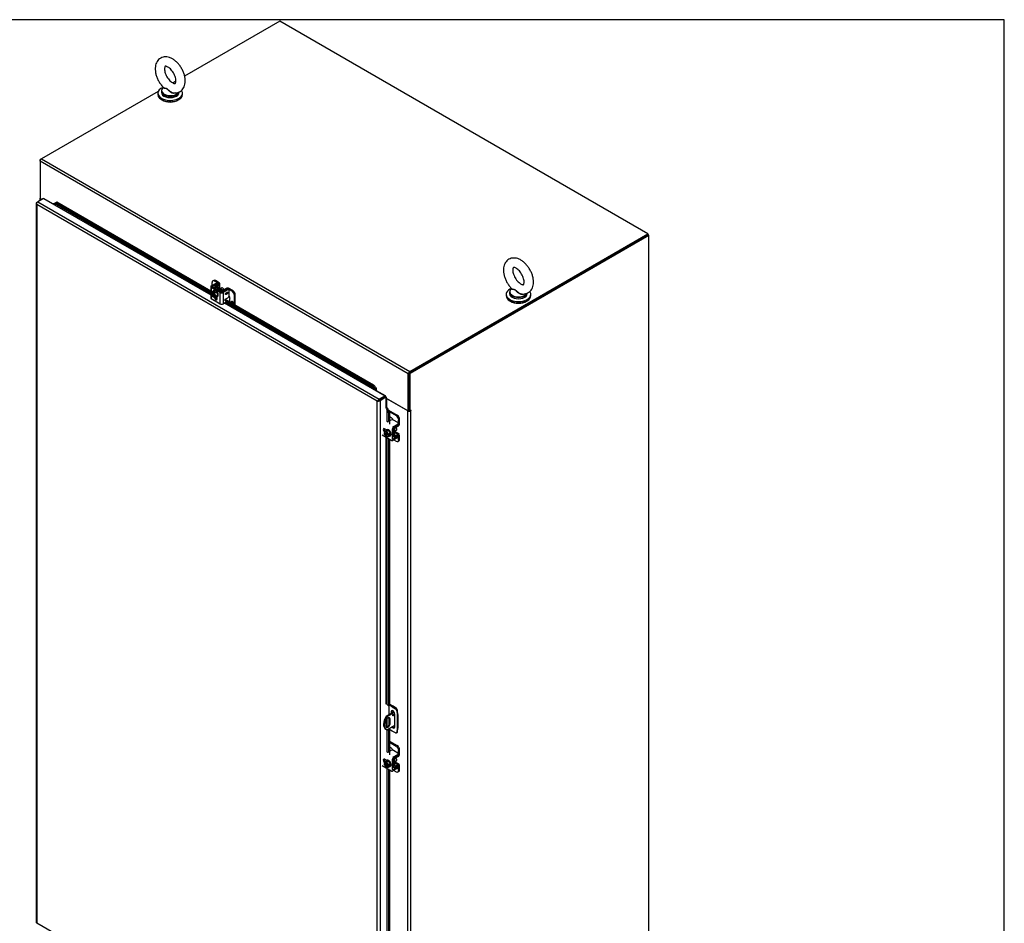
# Model space of a CAD drawing. Header units: inches. Extents: x 1 to 299, y -2 to 199.
# Tile 30 of 30: x 230 to 299, y 135 to 199. Entities that reach past the tile are written whole.
import ezdxf

# ---------------------------------------------------------------- set-up
doc = ezdxf.new("R2010")
doc.units = ezdxf.units.IN
doc.header["$MEASUREMENT"] = 0
for name, color, linetype in [('COM40153-2', 7, 'Continuous'), ('COM51496-1', 7, 'Continuous'), ('COM51497', 7, 'Continuous'), ('COM51498', 7, 'Continuous'), ('COM53957-3', 7, 'Continuous'), ('COM53960-3', 7, 'Continuous'), ('COM53962-3', 7, 'Continuous'), ('COM71172-2', 7, 'Continuous'), ('COM71173-2', 7, 'Continuous'), ('Default', 7, 'Continuous'), ('SCC19011', 7, 'Continuous'), ('SCS86415', 7, 'Continuous'), ('SPR20280', 7, 'Continuous'), ('WAF25367', 7, 'Continuous'), ('WAF25377', 7, 'Continuous'), ('WAM254785', 7, 'Continuous')]:
    doc.layers.add(name, color=color, linetype=linetype)

# ---------------------------------------------------------------- blocks, each defined once
blk = doc.blocks.new('SE6')
at = {"layer": 'COM40153-2', "color": 7, "linetype": 'Continuous'}
for p, q in [((255.634, 150.477), (255.633, 150.477)), ((255.832, 150.386), (255.832, 149.734)), ((256.128, 150.335), (255.883, 150.477)), ((256.078, 150.307), (255.883, 150.42)), ((255.996, 149.936), (256.045, 149.964)), ((255.996, 149.936), (255.996, 149.828)), ((256.045, 149.857), (256.045, 149.964)), ((256.078, 150.307), (256.128, 150.335)), ((256.078, 150.307), (256.315, 150.146)), ((256.364, 150.175), (256.128, 150.335)), ((256.315, 150.146), (256.364, 150.175)), ((256.444, 150.036), (256.395, 150.007)), ((256.395, 150.007), (256.416, 149.722)), ((256.465, 149.751), (256.444, 150.036)), ((255.684, 149.423), (255.684, 148.868)), ((255.832, 149.529), (255.832, 149)), ((256.261, 148.885), (256.261, 149.783)), ((256.416, 149.722), (256.465, 149.751)), ((256.416, 149.722), (256.416, 148.766)), ((256.465, 149.751), (256.465, 148.795)), ((255.832, 148.756), (255.832, 148.714)), ((256.078, 148.572), (255.832, 148.714)), ((256.315, 148.459), (256.078, 148.572)), ((256.416, 148.766), (256.395, 148.505)), ((256.395, 148.505), (256.444, 148.534)), ((256.416, 148.766), (256.465, 148.795)), ((256.444, 148.534), (256.465, 148.795)), ((256.369, 148.457), (256.419, 148.486))]:
    blk.add_line(p, q, dxfattribs=at)
for centre, major_axis, start_param, end_param in [((255.758, 150.406), (-0.175, 0), -0.818501, -0.785398), ((256.129, 149.859), (0.094, -0.162), 0.785398, 3.926991), ((256.178, 149.888), (0.094, -0.162), 3.408746, 3.926991), ((256.307, 150.049), (0.063, -0.108), 0.872665, 2.268928), ((256.356, 150.078), (-0.062, 0.108), 4.014257, 5.410521), ((255.758, 148.671), (0.105, 0), 0.785398, 1.303507), ((256.129, 148.961), (-0.094, 0.162), 1.727949, 3.926991), ((256.178, 148.99), (-0.094, 0.162), 1.727949, 2.87444), ((256.307, 148.565), (-0.063, 0.108), 2.443461, 3.839724), ((256.356, 148.594), (-0.063, 0.108), 3.141593, 3.839724)]:
    blk.add_ellipse(centre, major_axis=major_axis, ratio=0.57735, start_param=start_param, end_param=end_param, dxfattribs=at)
at = {"layer": 'COM51496-1', "color": 7, "linetype": 'Continuous'}
for p, q in [((256.201, 149.946), (255.637, 149.621)), ((256.228, 149.903), (255.688, 149.592)), ((255.619, 149.24), (255.619, 148.944)), ((255.688, 149.592), (255.637, 149.621)), ((255.929, 149.419), (255.878, 149.448)), ((255.878, 149.448), (255.878, 149.152)), ((255.929, 149.123), (255.929, 149.419)), ((255.613, 148.715), (255.664, 148.685)), ((255.688, 148.673), (256.261, 149.004)), ((255.929, 149.123), (255.878, 149.152))]:
    blk.add_line(p, q, dxfattribs=at)
for centre, major_axis, start_param, end_param in [((255.988, 149.364), (0.375, 0.65), 1.508132, 3.141593), ((256.039, 149.335), (0.375, 0.65), 1.508132, 3.204257), ((255.774, 149.33), (-0.109, -0.189), 2.356194, 5.497787), ((255.723, 149.359), (-0.109, -0.189), 2.356194, 2.906699), ((256.098, 149.734), (0.0313, 0.0541), 4.093609, 5.331169), ((255.774, 149.034), (0.109, 0.189), 2.356194, 5.497787), ((255.723, 149.063), (0.109, 0.189), 3.376486, 5.497787)]:
    blk.add_ellipse(centre, major_axis=major_axis, ratio=0.57735, start_param=start_param, end_param=end_param, dxfattribs=at)
blk.add_ellipse((256.149, 149.705), major_axis=(0.0313, 0.0541), ratio=0.57735, dxfattribs=at)
at = {"layer": 'COM51497', "color": 7, "linetype": 'Continuous'}
for p, q in [((243.219, 180.036), (243.219, 179.244)), ((243.261, 180.094), (243.602, 180.291)), ((243.261, 179.978), (243.261, 179.585)), ((243.891, 179.614), (243.261, 179.978)), ((243.328, 180.056), (243.669, 180.253)), ((243.328, 180.016), (243.328, 180.056)), ((243.958, 179.652), (243.328, 180.016)), ((243.669, 180.253), (243.602, 180.291)), ((243.732, 180.259), (243.664, 180.298)), ((243.261, 179.529), (243.261, 179.186)), ((243.261, 179.186), (243.891, 178.822)), ((243.675, 179.17), (243.675, 179.328)), ((243.891, 178.822), (243.891, 179.614)), ((244.367, 179.849), (244.026, 179.652)), ((244.435, 179.811), (244.093, 179.614)), ((244.093, 179.614), (244.093, 178.822)), ((244.251, 179.144), (244.435, 179.25)), ((244.3, 179.591), (244.302, 179.569)), ((244.301, 179.592), (244.303, 179.569)), ((244.302, 179.569), (244.303, 179.569)), ((244.342, 179.512), (244.342, 179.512)), ((244.435, 179.811), (244.367, 179.849)), ((244.497, 179.817), (244.43, 179.856)), ((244.523, 179.404), (244.523, 179.76)), ((244.093, 178.822), (244.274, 178.926)), ((255.982, 170.592), (255.883, 170.534)), ((256.126, 170.115), (256.468, 170.312)), ((256.126, 170.037), (256.468, 170.234)), ((256.468, 170.414), (256.159, 170.592)), ((256.468, 170.234), (256.468, 170.312)), ((256.504, 170.285), (256.504, 170.363)), ((255.369, 169.542), (256.055, 169.146)), ((255.67, 169.895), (255.534, 169.974)), ((256.092, 169.25), (256.092, 169.978)), ((256.468, 169.428), (256.126, 169.231)), ((256.468, 169.35), (256.468, 169.428)), ((256.504, 169.401), (256.504, 169.479)), ((256.126, 169.231), (256.092, 169.25)), ((256.468, 169.35), (256.126, 169.153)), ((255.982, 147.2), (255.883, 147.142)), ((256.468, 147.022), (256.159, 147.2)), ((255.67, 146.503), (255.534, 146.582)), ((256.092, 145.859), (256.092, 146.587)), ((256.126, 146.723), (256.468, 146.92)), ((256.126, 146.645), (256.468, 146.842)), ((256.468, 146.842), (256.468, 146.92)), ((256.504, 146.893), (256.504, 146.971)), ((255.369, 146.15), (256.055, 145.754)), ((256.126, 145.839), (256.092, 145.859)), ((256.468, 146.036), (256.126, 145.839)), ((256.468, 145.958), (256.126, 145.761)), ((256.468, 145.958), (256.468, 146.036)), ((256.504, 146.009), (256.504, 146.087))]:
    blk.add_line(p, q, dxfattribs=at)
for centre, major_axis, start_param, end_param in [((243.362, 180.036), (0.143, 0), 2.356194, 3.926991), ((243.362, 180.036), (0.048, 0), 2.356194, 3.926991), ((243.602, 180.189), (-0.062, -0.108), 3.141593, 3.926991), ((243.669, 180.151), (-0.063, -0.108), 2.65774, 3.926991), ((243.362, 179.244), (0.143, 0), 3.141593, 3.926991), ((243.576, 179.228), (-0.07, 0.122), 1.033487, 3.926991), ((243.643, 179.267), (-0.07, 0.122), 1.141993, 2.643086), ((243.992, 179.672), (-0.143, 0), 0.785398, 2.356194), ((243.992, 179.672), (-0.048, 0), 0.785398, 2.356194), ((244.367, 179.747), (-0.062, -0.108), 3.141593, 3.926991), ((244.435, 179.709), (-0.063, -0.108), 2.356194, 3.926991), ((244.435, 179.352), (-0.062, -0.108), 0.785398, 2.356194), ((243.992, 178.88), (0.143, 0), 3.926991, 5.497787), ((244.251, 179.095), (0.03, 0.052), 0.785398, 3.141593), ((244.274, 178.975), (-0.03, -0.052), 0.785398, 3.141593), ((255.756, 170.51), (0.06, 0), 3.141593, 5.497787), ((256.071, 170.541), (0.125, 0), 0.785398, 2.356194), ((256.379, 170.363), (-0.125, 0), 2.356194, 3.926991), ((256.379, 170.285), (-0.125, 0), 2.356194, 3.141593), ((255.534, 169.86), (0.07, -0.122), 2.356194, 5.249698), ((255.601, 169.898), (0.07, -0.122), 3.6401, 5.141192), ((256.126, 169.998), (0.024, 0.0416), 0.785398, 2.356194), ((256.379, 169.479), (-0.125, 0), 2.356194, 3.625446), ((256.126, 169.27), (0.072, 0.124), 3.141593, 3.926991), ((256.126, 169.27), (0.024, 0.0416), 2.356194, 3.926991), ((256.379, 169.401), (-0.125, 0), 2.356194, 3.141593), ((255.756, 147.119), (0.06, 0), 3.141593, 5.497787), ((256.071, 147.149), (0.125, 0), 0.785398, 2.356194), ((255.534, 146.468), (0.07, -0.122), 2.356194, 5.249698), ((255.601, 146.507), (0.07, -0.122), 3.6401, 5.141192), ((256.126, 146.606), (0.024, 0.0416), 0.785398, 2.356194), ((256.379, 146.971), (-0.125, 0), 2.356194, 3.926991), ((256.379, 146.893), (-0.125, 0), 2.356194, 3.141593), ((256.126, 145.878), (0.072, 0.124), 3.141593, 3.926991), ((256.126, 145.878), (0.024, 0.0416), 2.356194, 3.926991), ((256.379, 146.087), (-0.125, 0), 2.356194, 3.625446), ((256.379, 146.009), (-0.125, 0), 2.356194, 3.141593)]:
    blk.add_ellipse(centre, major_axis=major_axis, ratio=0.57735, start_param=start_param, end_param=end_param, dxfattribs=at)
for points, knots in [([(244.342, 179.512), (244.335, 179.513), (244.329, 179.517), (244.325, 179.524), (244.321, 179.53), (244.319, 179.538), (244.319, 179.563), (244.325, 179.58), (244.335, 179.598), (244.345, 179.615), (244.359, 179.629), (244.386, 179.645), (244.396, 179.648), (244.406, 179.648), (244.415, 179.648), (244.422, 179.644), (244.427, 179.638), (244.432, 179.631), (244.435, 179.622), (244.435, 179.59), (244.428, 179.569), (244.402, 179.528), (244.381, 179.509), (244.317, 179.473), (244.293, 179.466), (244.278, 179.472), (244.264, 179.476), (244.258, 179.489), (244.258, 179.526), (244.262, 179.541), (244.269, 179.556), (244.277, 179.57), (244.287, 179.582), (244.301, 179.592)], [0, 0, 0, 0, 0.047848, 0.047848, 0.047848, 0.091234, 0.091234, 0.167467, 0.167467, 0.167467, 0.251489, 0.251489, 0.307308, 0.307308, 0.307308, 0.361378, 0.361378, 0.361378, 0.427535, 0.427535, 0.538766, 0.538766, 0.649997, 0.649997, 0.774014, 0.774014, 0.774014, 0.865472, 0.865472, 0.932923, 0.932923, 0.932923, 1, 1, 1, 1]), ([(244.404, 179.648), (244.404, 179.648), (244.405, 179.648), (244.405, 179.648), (244.414, 179.648), (244.421, 179.645), (244.426, 179.638), (244.431, 179.632), (244.434, 179.622), (244.434, 179.59), (244.427, 179.57), (244.401, 179.529), (244.38, 179.51), (244.316, 179.473), (244.292, 179.466), (244.277, 179.472), (244.27, 179.474), (244.265, 179.479), (244.261, 179.487)], [0.3044376, 0.3044376, 0.3044376, 0.3044376, 0.3073077, 0.3073077, 0.3073077, 0.3613781, 0.3613781, 0.3613781, 0.4275351, 0.4275351, 0.5387662, 0.5387662, 0.6499973, 0.6499973, 0.7740136, 0.7740136, 0.7740136, 0.8230357, 0.8230357, 0.8230357, 0.8230357]), ([(244.303, 179.569), (244.294, 179.562), (244.288, 179.555), (244.284, 179.549), (244.278, 179.539), (244.275, 179.529), (244.275, 179.511), (244.277, 179.505), (244.281, 179.501), (244.286, 179.496), (244.293, 179.495), (244.302, 179.496), (244.312, 179.497), (244.325, 179.502), (244.342, 179.512)], [0, 0, 0, 0, 0.153649, 0.153649, 0.153649, 0.336794, 0.336794, 0.482815, 0.482815, 0.482815, 0.688895, 0.688895, 0.688895, 1, 1, 1, 1]), ([(244.302, 179.569), (244.294, 179.562), (244.287, 179.556), (244.284, 179.549), (244.278, 179.539), (244.275, 179.529), (244.275, 179.512), (244.277, 179.506), (244.28, 179.502), (244.285, 179.497), (244.292, 179.495), (244.301, 179.496)], [0, 0, 0, 0, 0.1536487, 0.1536487, 0.1536487, 0.336794, 0.336794, 0.4828153, 0.4828153, 0.4828153, 0.6813375, 0.6813375, 0.6813375, 0.6813375]), ([(244.376, 179.535), (244.383, 179.539), (244.39, 179.545), (244.403, 179.56), (244.408, 179.567), (244.415, 179.584), (244.417, 179.592), (244.417, 179.599), (244.417, 179.61), (244.413, 179.617), (244.406, 179.62), (244.399, 179.623), (244.389, 179.621), (244.365, 179.607), (244.356, 179.598), (244.349, 179.587), (244.342, 179.575), (244.338, 179.564), (244.338, 179.542), (244.342, 179.534), (244.356, 179.527), (244.364, 179.528), (244.376, 179.535)], [0, 0, 0, 0, 0.086691, 0.086691, 0.173381, 0.173381, 0.260072, 0.260072, 0.260072, 0.37344, 0.37344, 0.37344, 0.5092, 0.5092, 0.639932, 0.639932, 0.639932, 0.762812, 0.762812, 0.881406, 0.881406, 1, 1, 1, 1]), ([(244.39, 179.621), (244.386, 179.619), (244.381, 179.617), (244.364, 179.607), (244.355, 179.598), (244.348, 179.587), (244.341, 179.576), (244.338, 179.565), (244.338, 179.55), (244.338, 179.548), (244.338, 179.546)], [0.4527365, 0.4527365, 0.4527365, 0.4527365, 0.5092001, 0.5092001, 0.6399321, 0.6399321, 0.6399321, 0.7628124, 0.7628124, 0.7916042, 0.7916042, 0.7916042, 0.7916042])]:
    blk.add_open_spline(points, degree=3, knots=knots, dxfattribs=at)
at = {"layer": 'COM51498', "color": 7, "linetype": 'Continuous'}
for p, q in [((243.318, 180.127), (243.318, 180.321)), ((243.437, 180.475), (243.37, 180.436)), ((243.562, 180.462), (243.495, 180.423)), ((243.758, 180.271), (243.495, 180.423)), ((243.517, 180.055), (243.517, 179.907)), ((243.558, 180.112), (243.759, 180.233)), ((243.979, 179.754), (243.559, 179.997)), ((243.559, 179.883), (243.559, 179.997)), ((243.825, 180.31), (243.562, 180.462)), ((243.626, 180.074), (243.827, 180.195)), ((243.626, 180.036), (243.626, 180.074)), ((244.047, 179.793), (243.627, 180.036)), ((243.758, 180.232), (243.758, 180.271)), ((243.827, 179.926), (243.827, 180.195)), ((243.867, 179.924), (243.867, 180.252)), ((244.322, 179.909), (244.114, 179.793)), ((244.388, 179.869), (244.18, 179.753)), ((244.388, 179.859), (244.388, 179.869)), ((244.455, 179.841), (244.455, 179.869)), ((244.719, 179.717), (244.455, 179.869)), ((244.786, 179.756), (244.522, 179.908)), ((243.979, 179.645), (243.979, 179.754)), ((244.18, 179.741), (244.18, 179.753)), ((244.586, 178.947), (244.586, 179.181)), ((244.719, 179.717), (244.786, 179.756)), ((244.962, 179.45), (244.895, 179.411)), ((244.895, 178.768), (244.895, 179.411)), ((244.962, 178.729), (244.962, 179.45)), ((244.706, 178.921), (244.705, 178.921)), ((244.775, 178.928), (244.774, 178.927)), ((244.795, 178.917), (244.774, 178.927)), ((244.795, 178.918), (244.775, 178.928)), ((255.817, 171.297), (256.419, 170.949)), ((255.855, 171.197), (256.352, 170.911)), ((255.998, 170.758), (255.883, 170.824)), ((256.352, 170.911), (256.419, 170.949)), ((256.28, 170.126), (256.29, 170.12)), ((256.29, 170.12), (256.495, 170.242)), ((256.292, 170.043), (256.496, 170.165)), ((256.486, 170.247), (256.495, 170.242)), ((256.504, 170.314), (256.528, 170.3)), ((256.596, 170.643), (256.528, 170.604)), ((256.528, 170.3), (256.528, 170.604)), ((256.596, 170.339), (256.596, 170.643)), ((256.092, 169.518), (256.191, 169.461)), ((256.092, 169.469), (256.221, 169.395)), ((256.097, 170), (256.191, 169.946)), ((256.191, 169.461), (256.191, 169.946)), ((256.258, 169.499), (256.258, 169.984)), ((256.258, 169.499), (256.292, 169.48)), ((256.263, 169.728), (256.496, 169.594)), ((256.566, 169.6), (256.282, 169.764)), ((256.495, 169.515), (256.29, 169.401)), ((256.496, 169.594), (256.292, 169.48)), ((256.494, 169.515), (256.528, 169.495)), ((256.528, 169.191), (256.528, 169.495)), ((256.596, 169.23), (256.596, 169.534)), ((256.184, 169.186), (256.352, 169.089)), ((256.477, 169.077), (256.544, 169.116)), ((256.528, 169.191), (256.596, 169.23)), ((255.883, 147.867), (256.419, 147.558)), ((255.883, 147.789), (256.352, 147.519)), ((255.998, 147.366), (255.883, 147.433)), ((256.352, 147.519), (256.419, 147.558)), ((256.596, 147.251), (256.528, 147.213)), ((256.528, 146.909), (256.528, 147.213)), ((256.596, 146.947), (256.596, 147.251)), ((256.097, 146.608), (256.191, 146.554)), ((256.191, 146.069), (256.191, 146.554)), ((256.258, 146.108), (256.258, 146.593)), ((256.28, 146.734), (256.29, 146.728)), ((256.29, 146.728), (256.495, 146.85)), ((256.292, 146.651), (256.496, 146.773)), ((256.486, 146.856), (256.495, 146.85)), ((256.504, 146.923), (256.528, 146.909)), ((256.092, 146.126), (256.191, 146.069)), ((256.092, 146.077), (256.221, 146.003)), ((256.184, 145.795), (256.352, 145.698)), ((256.258, 146.107), (256.292, 146.088)), ((256.263, 146.336), (256.496, 146.202)), ((256.566, 146.208), (256.282, 146.372)), ((256.495, 146.123), (256.29, 146.01)), ((256.496, 146.202), (256.292, 146.088)), ((256.477, 145.685), (256.544, 145.724)), ((256.494, 146.123), (256.528, 146.104)), ((256.528, 145.8), (256.528, 146.104)), ((256.528, 145.8), (256.596, 145.838)), ((256.596, 145.838), (256.596, 146.142))]:
    blk.add_line(p, q, dxfattribs=at)
for centre, major_axis, start_param, end_param in [((243.495, 180.219), (0.125, -0.217), 2.356194, 3.926991), ((243.562, 180.258), (0.125, -0.217), 2.356194, 3.141593), ((243.66, 180.055), (0.143, 0), 2.373648, 3.926991), ((243.66, 180.055), (0.048, 0), 2.373648, 3.926991), ((243.724, 180.252), (-0.048, 0), 2.373648, 3.926991), ((243.904, 179.749), (0.098, -0.169), 1.704194, 3.008195), ((243.724, 180.252), (-0.143, 0), 2.373648, 3.926991), ((244.421, 179.849), (0.143, 0), 0.785398, 2.338741), ((244.421, 179.849), (0.048, 0), 0.785398, 2.338741), ((244.08, 179.813), (0.143, 0), 3.926991, 5.480334), ((244.08, 179.813), (0.048, 0), 3.926991, 5.480334), ((244.41, 179.283), (0.125, -0.217), 0.785398, 1.677681), ((244.719, 179.513), (0.125, -0.217), 0.785398, 2.356194), ((244.786, 179.552), (-0.125, 0.217), 3.926991, 5.497787), ((256.352, 170.706), (0.125, -0.217), 0.785398, 2.356194), ((256.419, 170.745), (-0.125, 0.217), 3.926991, 5.497787), ((255.998, 170.554), (0.125, -0.217), 1.463912, 2.356194), ((256.292, 170.004), (-0.071, -0.124), 3.944444, 5.497787), ((256.494, 170.281), (-0.024, -0.0416), 0.802851, 2.356194), ((256.494, 170.281), (-0.071, -0.124), 0.802851, 2.356194), ((256.292, 169.519), (0.071, 0.124), 2.356194, 3.909538), ((256.292, 170.004), (-0.024, -0.0416), 3.944444, 5.497787), ((256.149, 169.883), (0.098, -0.169), 0.133398, 1.437398), ((256.292, 169.519), (0.024, 0.0416), 2.356194, 3.909538), ((256.494, 169.476), (-0.024, -0.0416), 2.356194, 3.909538), ((256.494, 169.476), (-0.071, -0.124), 2.356194, 3.909538), ((256.352, 169.293), (-0.125, 0.217), 2.356194, 3.926991), ((256.419, 169.332), (-0.125, 0.217), 3.141593, 3.926991), ((255.998, 147.162), (0.125, -0.217), 1.463912, 2.356194), ((256.352, 147.315), (0.125, -0.217), 0.785398, 2.356194), ((256.419, 147.353), (-0.125, 0.217), 3.926991, 5.497787), ((256.292, 146.612), (-0.072, -0.124), 3.944444, 5.497787), ((256.292, 146.612), (-0.024, -0.0416), 3.944444, 5.497787), ((256.149, 146.491), (0.097, -0.169), 0.133398, 1.437398), ((256.494, 146.889), (-0.024, -0.0416), 0.802851, 2.356194), ((256.494, 146.889), (-0.071, -0.124), 0.802851, 2.356194), ((256.292, 146.127), (0.071, 0.124), 2.356194, 3.909538), ((256.292, 146.127), (0.024, 0.0416), 2.356194, 3.909538), ((256.352, 145.902), (-0.125, 0.217), 2.356194, 3.926991), ((256.494, 146.084), (-0.024, -0.0416), 2.356194, 3.909538), ((256.494, 146.084), (-0.072, -0.124), 2.356194, 3.909538), ((256.419, 145.94), (-0.125, 0.217), 3.141593, 3.926991)]:
    blk.add_ellipse(centre, major_axis=major_axis, ratio=0.57735, start_param=start_param, end_param=end_param, dxfattribs=at)
for points, knots in [([(244.686, 178.888), (244.684, 178.899), (244.684, 178.911), (244.684, 178.963), (244.69, 178.987), (244.702, 178.997), (244.713, 179.006), (244.728, 179.006), (244.76, 178.987), (244.771, 178.976), (244.779, 178.963), (244.788, 178.949), (244.793, 178.933), (244.795, 178.917)], [0.6088285, 0.6088285, 0.6088285, 0.6088285, 0.6499973, 0.6499973, 0.7740136, 0.7740136, 0.7740136, 0.8654722, 0.8654722, 0.932923, 0.932923, 0.932923, 1, 1, 1, 1]), ([(244.687, 178.888), (244.685, 178.899), (244.684, 178.911), (244.684, 178.963), (244.691, 178.987), (244.703, 178.998), (244.709, 179.003), (244.716, 179.005), (244.724, 179.004)], [0.6076589, 0.6076589, 0.6076589, 0.6076589, 0.6499973, 0.6499973, 0.7740136, 0.7740136, 0.7740136, 0.8230357, 0.8230357, 0.8230357, 0.8230357]), ([(244.774, 178.927), (244.772, 178.938), (244.769, 178.946), (244.766, 178.953), (244.76, 178.963), (244.753, 178.971), (244.738, 178.98), (244.732, 178.981), (244.727, 178.98), (244.72, 178.978), (244.715, 178.972), (244.711, 178.964), (244.707, 178.955), (244.705, 178.941), (244.705, 178.921)], [0, 0, 0, 0, 0.153649, 0.153649, 0.153649, 0.336794, 0.336794, 0.482815, 0.482815, 0.482815, 0.688895, 0.688895, 0.688895, 1, 1, 1, 1]), ([(244.705, 178.921), (244.71, 178.927), (244.716, 178.93), (244.724, 178.93), (244.731, 178.93), (244.739, 178.928), (244.761, 178.915), (244.773, 178.902), (244.783, 178.884), (244.793, 178.867), (244.798, 178.848), (244.798, 178.827), (244.798, 178.824), (244.798, 178.822)], [0, 0, 0, 0, 0.0478484, 0.0478484, 0.0478484, 0.0912335, 0.0912335, 0.1674673, 0.1674673, 0.1674673, 0.2514891, 0.2514891, 0.2625239, 0.2625239, 0.2625239, 0.2625239]), ([(244.774, 178.825), (244.775, 178.829), (244.776, 178.834), (244.776, 178.854), (244.773, 178.867), (244.766, 178.878), (244.76, 178.89), (244.752, 178.899), (244.733, 178.91), (244.725, 178.91), (244.711, 178.902), (244.708, 178.894), (244.708, 178.881)], [0.4527365, 0.4527365, 0.4527365, 0.4527365, 0.5092001, 0.5092001, 0.6399321, 0.6399321, 0.6399321, 0.7628124, 0.7628124, 0.8814062, 0.8814062, 1, 1, 1, 1]), ([(244.775, 178.928), (244.773, 178.938), (244.77, 178.947), (244.767, 178.953), (244.761, 178.964), (244.754, 178.971), (244.739, 178.98), (244.733, 178.981), (244.727, 178.98), (244.721, 178.978), (244.716, 178.973), (244.712, 178.965)], [0, 0, 0, 0, 0.1536487, 0.1536487, 0.1536487, 0.336794, 0.336794, 0.4828153, 0.4828153, 0.4828153, 0.6813375, 0.6813375, 0.6813375, 0.6813375]), ([(244.775, 178.825), (244.776, 178.83), (244.777, 178.835), (244.777, 178.855), (244.774, 178.867), (244.767, 178.879), (244.761, 178.89), (244.753, 178.899), (244.741, 178.906), (244.738, 178.907), (244.736, 178.908)], [0.4527365, 0.4527365, 0.4527365, 0.4527365, 0.5092001, 0.5092001, 0.6399321, 0.6399321, 0.6399321, 0.7628124, 0.7628124, 0.7916042, 0.7916042, 0.7916042, 0.7916042])]:
    blk.add_open_spline(points, degree=3, knots=knots, dxfattribs=at)
at = {"layer": 'COM53957-3', "color": 7, "linetype": 'Continuous'}
for p, q in [((231.391, 186.274), (230.974, 186.033)), ((231.391, 186.274), (243.219, 179.445)), ((231.394, 186.275), (232.013, 185.918)), ((230.865, 185.936), (230.865, 135.034)), ((230.894, 185.927), (230.866, 185.925)), ((230.907, 185.994), (230.974, 186.033)), ((230.907, 185.838), (230.907, 185.839)), ((230.907, 185.839), (230.907, 185.839)), ((230.907, 185.839), (230.907, 185.838)), ((230.907, 185.838), (230.907, 185.839)), ((255.012, 171.922), (230.907, 185.838)), ((230.907, 185.838), (230.907, 135.015)), ((230.907, 185.838), (230.907, 185.838)), ((230.974, 186.033), (255.147, 172.077)), ((232.16, 185.917), (232.225, 185.974)), ((232.259, 185.969), (232.16, 185.917)), ((243.219, 179.532), (232.16, 185.917)), ((232.225, 185.974), (232.324, 186.026)), ((232.324, 186.026), (232.259, 185.969)), ((232.259, 185.969), (243.219, 179.641)), ((232.324, 186.026), (243.219, 179.736)), ((243.562, 179.246), (243.675, 179.181)), ((243.675, 179.268), (243.602, 179.31)), ((244.196, 178.881), (255.563, 172.318)), ((244.209, 179.07), (254.692, 173.017)), ((244.248, 179.142), (254.757, 173.075)), ((254.86, 172.811), (244.271, 178.924)), ((254.757, 173.075), (254.692, 173.017)), ((254.86, 172.811), (254.692, 173.017)), ((254.757, 173.075), (254.925, 172.868)), ((254.86, 172.811), (254.925, 172.868)), ((254.947, 172.677), (255.566, 172.32)), ((255.563, 172.318), (255.147, 172.077)), ((255.563, 172.24), (255.147, 172)), ((255.563, 172.24), (255.147, 172)), ((255.63, 172.201), (255.214, 171.961)), ((255.566, 172.32), (255.572, 172.246)), ((255.633, 172.203), (255.572, 172.245)), ((255.63, 172.201), (255.63, 171.471)), ((255.633, 172.203), (255.633, 171.488)), ((255.012, 171.922), (255.103, 171.974)), ((255.049, 171.943), (255.012, 171.922)), ((255.012, 121.098), (255.012, 171.922)), ((255.012, 171.922), (255.012, 171.922)), ((255.012, 171.922), (255.012, 171.922)), ((255.012, 171.922), (255.012, 171.922)), ((255.012, 171.922), (255.012, 171.922)), ((255.102, 171.974), (255.067, 171.985)), ((255.102, 171.974), (255.07, 171.955)), ((255.103, 171.974), (255.094, 171.937)), ((255.147, 172), (255.102, 171.974)), ((255.103, 171.974), (255.147, 171.999)), ((255.147, 171.999), (255.147, 172)), ((255.147, 172), (255.147, 171.999)), ((255.147, 172), (255.147, 172)), ((255.147, 172), (255.147, 172)), ((255.214, 171.961), (255.214, 121.059)), ((255.706, 171.345), (255.788, 171.373)), ((255.8, 171.097), (255.706, 171.345)), ((255.706, 170.492), (255.706, 171.345)), ((255.788, 171.373), (255.883, 171.124)), ((255.883, 171.124), (255.8, 171.097)), ((255.8, 171.097), (255.8, 170.487)), ((255.883, 171.124), (255.883, 170.291)), ((255.63, 169.918), (255.63, 169.857)), ((255.63, 169.391), (255.63, 150.475)), ((255.706, 150.47), (255.706, 169.348)), ((255.8, 169.293), (255.8, 150.376)), ((255.883, 169.246), (255.883, 150.403)), ((255.8, 150.376), (255.706, 150.47)), ((255.883, 150.403), (255.8, 150.376)), ((255.706, 147.1), (255.706, 148.683)), ((255.738, 148.702), (255.8, 148.64)), ((255.883, 148.667), (255.8, 148.64)), ((255.8, 148.64), (255.8, 147.095)), ((255.883, 148.667), (255.842, 148.708)), ((255.883, 148.667), (255.883, 146.899)), ((255.63, 146.526), (255.63, 146.465)), ((255.706, 123.708), (255.706, 145.956)), ((255.8, 145.901), (255.8, 123.703)), ((255.883, 145.854), (255.883, 123.507)), ((230.907, 135.015), (255.012, 121.098)), ((230.907, 135.015), (230.907, 135.015)), ((230.907, 135.014), (230.907, 135.015)), ((230.907, 135.015), (230.907, 135.015)), ((230.907, 135.015), (230.907, 135.015))]:
    blk.add_line(p, q, dxfattribs=at)
for centre, radius, start, end in [((231.03, 185.949), 0.166, 188.29092, 221.78532), ((231.153, 185.921), 0.26, 175.64015, 198.58035), ((232.096, 186.078), 0.163, 275.80807, 312.84901), ((254.557, 172.518), 0.421, 22.14036, 44.0326), ((254.652, 172.705), 0.318, 351.67202, 30.88741), ((255.245, 171.776), 0.275, 130.47805, 148.01639), ((255.004, 172.19), 0.268, 271.75812, 289.74744), ((255.51, 171.218), 0.318, 29.11586, 66.84967), ((255.3, 171.229), 0.422, 15.97398, 37.86328)]:
    blk.add_arc(centre, radius, start, end, dxfattribs=at)
for centre, major_axis, start_param, end_param in [((231.391, 186.313), (-0.024, -0.0416), 0.785398, 0.872047), ((231.008, 185.936), (0.143, 0), 2.356194, 3.271354), ((230.974, 185.916), (0.072, 0.124), 0.785398, 1.700558), ((255.563, 172.357), (-0.024, -0.0416), 0.785398, 0.872047), ((255.563, 172.357), (-0.072, -0.124), 0.785398, 0.872047), ((255.664, 172.182), (-0.143, 0), -0.86955, -0.785398), ((255.664, 172.182), (-0.048, 0), -0.86955, -0.785398), ((255.147, 171.96), (-0.071, -0.124), 3.926991, 4.84215), ((255.113, 172.019), (0.143, 0), 4.582628, 5.497787), ((231.008, 135.034), (0.143, 0), 3.141593, 3.271354)]:
    blk.add_ellipse(centre, major_axis=major_axis, ratio=0.57735, start_param=start_param, end_param=end_param, dxfattribs=at)
for points, knots in [([(232.013, 185.918), (232.027, 185.916), (232.042, 185.915), (232.07, 185.914), (232.083, 185.915), (232.109, 185.916), (232.12, 185.917), (232.142, 185.918), (232.151, 185.918), (232.16, 185.917)], [0, 0, 0, 0, 0.25, 0.25, 0.5, 0.5, 0.75, 0.75, 1, 1, 1, 1]), ([(230.866, 135.023), (230.868, 135.021), (230.873, 135.019), (230.883, 135.016), (230.887, 135.016), (230.896, 135.015), (230.901, 135.015), (230.907, 135.015)], [0, 0, 0, 0, 0.5, 0.5, 0.75, 0.75, 1, 1, 1, 1]), ([(230.907, 135.014), (230.901, 135.005), (230.898, 134.997), (230.894, 134.987), (230.894, 134.984), (230.893, 134.979), (230.894, 134.977), (230.894, 134.975)], [0, 0, 0, 0, 0.5, 0.5, 0.75, 0.75, 1, 1, 1, 1])]:
    blk.add_open_spline(points, degree=3, knots=knots, dxfattribs=at)
at = {"layer": 'COM53960-3', "color": 7, "linetype": 'Continuous'}
for p, q in [((248.109, 198.821), (241.375, 194.934)), ((274.18, 183.769), (248.109, 198.821)), ((240.753, 194.574), (240.54, 194.451)), ((239.509, 193.856), (231.239, 189.081)), ((231.239, 189.081), (257.31, 174.029)), ((257.209, 173.854), (231.138, 188.906)), ((231.138, 188.906), (231.138, 186.292)), ((231.138, 186.292), (231.281, 186.21)), ((257.31, 174.029), (274.18, 183.769)), ((257.31, 173.952), (274.18, 183.691)), ((274.18, 183.769), (274.18, 183.691)), ((257.209, 171.24), (257.209, 173.854)), ((257.277, 171.279), (257.277, 173.893)), ((255.532, 172.222), (255.532, 172.222)), ((255.597, 172.263), (255.569, 172.279)), ((255.597, 172.263), (255.608, 172.269)), ((255.618, 172.251), (255.618, 172.213)), ((255.633, 172.15), (257.209, 171.24)), ((257.277, 171.279), (257.209, 171.24))]:
    blk.add_line(p, q, dxfattribs=at)
for centre, major_axis, start_param, end_param in [((231.239, 188.965), (0.071, 0.124), 0.785398, 2.356194), ((257.31, 173.913), (-0.071, -0.124), 3.926991, 5.497787), ((255.563, 172.243), (-0.024, -0.0416), 1.656713, 2.356194), ((255.608, 172.257), (0.0075, -0.013), 0.785398, 3.926991)]:
    blk.add_ellipse(centre, major_axis=major_axis, ratio=0.57735, start_param=start_param, end_param=end_param, dxfattribs=at)
at = {"layer": 'COM53962-3', "color": 7, "linetype": 'Continuous'}
for p, q in [((274.222, 183.716), (274.155, 183.677)), ((274.222, 183.716), (274.18, 183.74)), ((274.222, 183.667), (274.222, 183.716))]:
    blk.add_line(p, q, dxfattribs=at)
at = {"layer": 'COM71172-2', "color": 7, "linetype": 'Continuous'}
for p, q in [((231.239, 189.081), (231.138, 189.023)), ((231.138, 188.906), (231.138, 189.023)), ((231.138, 189.023), (231.168, 189.006)), ((231.13, 186.306), (231.13, 186.123)), ((231.172, 186.248), (231.172, 186.147)), ((231.259, 186.198), (231.172, 186.248))]:
    blk.add_line(p, q, dxfattribs=at)
blk.add_ellipse((231.273, 186.306), major_axis=(0.143, 0), ratio=0.57735, start_param=2.806736, end_param=3.926991, dxfattribs=at)
at = {"layer": 'COM71173-2', "color": 7, "linetype": 'Continuous'}
for p, q in [((274.18, 183.691), (257.277, 173.932)), ((274.247, 183.653), (257.344, 173.893)), ((274.18, 183.691), (274.247, 183.653)), ((274.247, 124.971), (274.247, 183.653)), ((257.277, 171.279), (257.277, 173.932)), ((257.344, 173.893), (257.277, 173.932)), ((257.344, 171.24), (257.344, 173.893)), ((257.175, 171.235), (255.698, 172.088)), ((255.698, 171.473), (255.698, 172.088)), ((257.175, 121.176), (257.175, 171.235)), ((257.344, 171.24), (257.277, 171.279)), ((257.399, 171.272), (257.344, 171.24)), ((257.378, 171.259), (257.399, 171.247)), ((257.378, 171.235), (257.399, 171.247)), ((257.378, 171.235), (257.378, 121.176))]:
    blk.add_line(p, q, dxfattribs=at)
for centre, major_axis, start_param, end_param in [((255.664, 172.068), (0.048, 0), 0.785398, 2.270034), ((257.277, 171.293), (-0.143, 0), 0.785398, 2.356194), ((257.277, 171.293), (-0.048, 0), 1.169795, 1.971798), ((257.399, 171.259), (-0.0075, -0.013), 0.785398, 3.926991)]:
    blk.add_ellipse(centre, major_axis=major_axis, ratio=0.57735, start_param=start_param, end_param=end_param, dxfattribs=at)
at = {"layer": 'SCC19011', "color": 7, "linetype": 'Continuous'}
for p, q in [((244.001, 179.946), (243.919, 179.899)), ((243.339, 179.687), (243.246, 179.566)), ((243.246, 179.566), (243.339, 179.336)), ((243.339, 179.687), (243.467, 179.761)), ((243.392, 179.657), (243.339, 179.687)), ((243.339, 179.336), (243.392, 179.306)), ((243.459, 179.696), (243.392, 179.657)), ((243.392, 179.657), (243.392, 179.64)), ((243.459, 179.345), (243.392, 179.306)), ((243.392, 179.322), (243.392, 179.306)), ((243.399, 179.636), (243.42, 179.648)), ((243.42, 179.347), (243.399, 179.335)), ((243.42, 179.648), (243.42, 179.347)), ((243.507, 179.668), (243.44, 179.629)), ((243.493, 179.599), (243.44, 179.629)), ((243.44, 179.612), (243.44, 179.629)), ((243.44, 179.278), (243.44, 179.295)), ((243.44, 179.278), (243.493, 179.247)), ((243.447, 179.307), (243.469, 179.319)), ((243.507, 179.668), (243.459, 179.696)), ((243.459, 179.696), (243.459, 179.64)), ((243.459, 179.596), (243.459, 179.345)), ((243.459, 179.345), (243.469, 179.339)), ((243.621, 179.672), (243.467, 179.761)), ((243.469, 179.319), (243.469, 179.587)), ((243.493, 179.599), (243.621, 179.672)), ((243.587, 179.369), (243.493, 179.599)), ((243.493, 179.247), (243.587, 179.369)), ((243.493, 179.247), (243.621, 179.321)), ((243.587, 179.369), (243.715, 179.443)), ((243.715, 179.443), (243.621, 179.672)), ((243.621, 179.321), (243.715, 179.443)), ((255.509, 169.778), (255.637, 169.852)), ((255.661, 169.798), (255.509, 169.778)), ((255.509, 169.778), (255.509, 169.717)), ((255.524, 169.708), (255.509, 169.717)), ((255.576, 169.7), (255.509, 169.661)), ((255.509, 169.661), (255.509, 169.6)), ((255.509, 169.661), (255.524, 169.653)), ((255.509, 169.6), (255.661, 169.405)), ((255.559, 169.721), (255.538, 169.708)), ((255.538, 169.653), (255.559, 169.665)), ((255.791, 169.587), (255.559, 169.721)), ((255.559, 169.665), (255.82, 169.515)), ((255.576, 169.711), (255.576, 169.7)), ((255.576, 169.7), (255.794, 169.574)), ((255.789, 169.872), (255.637, 169.852)), ((255.661, 169.798), (255.789, 169.872)), ((255.813, 169.602), (255.661, 169.798)), ((255.661, 169.405), (255.813, 169.425)), ((255.941, 169.676), (255.789, 169.872)), ((255.813, 169.541), (255.799, 169.55)), ((255.82, 169.515), (255.799, 169.502)), ((255.799, 169.494), (255.813, 169.486)), ((255.813, 169.602), (255.941, 169.676)), ((255.813, 169.541), (255.813, 169.602)), ((255.88, 169.58), (255.813, 169.541)), ((255.88, 169.525), (255.813, 169.486)), ((255.813, 169.425), (255.941, 169.499)), ((255.813, 169.425), (255.813, 169.486)), ((255.832, 169.552), (255.88, 169.525)), ((255.88, 169.525), (255.88, 169.58)), ((255.941, 169.499), (255.941, 169.676)), ((256.286, 169.821), (256.368, 169.868)), ((255.509, 146.386), (255.637, 146.46)), ((255.661, 146.406), (255.509, 146.386)), ((255.789, 146.48), (255.637, 146.46)), ((255.661, 146.406), (255.789, 146.48)), ((255.813, 146.211), (255.661, 146.406)), ((255.941, 146.285), (255.789, 146.48)), ((256.286, 146.429), (256.368, 146.477)), ((255.509, 146.386), (255.509, 146.325)), ((255.524, 146.317), (255.509, 146.325)), ((255.576, 146.308), (255.509, 146.27)), ((255.509, 146.27), (255.509, 146.208)), ((255.509, 146.27), (255.524, 146.261)), ((255.509, 146.208), (255.661, 146.013)), ((255.559, 146.329), (255.538, 146.317)), ((255.538, 146.261), (255.559, 146.273)), ((255.791, 146.195), (255.559, 146.329)), ((255.559, 146.273), (255.82, 146.123)), ((255.576, 146.319), (255.576, 146.308)), ((255.576, 146.308), (255.794, 146.183)), ((255.661, 146.013), (255.813, 146.033)), ((255.813, 146.149), (255.799, 146.158)), ((255.82, 146.123), (255.799, 146.111)), ((255.799, 146.102), (255.813, 146.094)), ((255.813, 146.211), (255.941, 146.285)), ((255.813, 146.149), (255.813, 146.211)), ((255.88, 146.188), (255.813, 146.149)), ((255.88, 146.133), (255.813, 146.094)), ((255.813, 146.033), (255.941, 146.107)), ((255.813, 146.033), (255.813, 146.094)), ((255.832, 146.161), (255.88, 146.133)), ((255.88, 146.133), (255.88, 146.188)), ((255.941, 146.107), (255.941, 146.285))]:
    blk.add_line(p, q, dxfattribs=at)
for centre, start, end in [((243.408, 179.322), 123.37704, 177.14751), ((243.456, 179.294), 123.37723, 177.14732), ((255.531, 169.723), 242.85249, 296.62296), ((255.531, 169.667), 242.85268, 296.62277), ((255.531, 146.331), 242.85249, 296.62296), ((255.531, 146.275), 242.85268, 296.62277)]:
    blk.add_arc(centre, 0.0158, start, end, dxfattribs=at)
for centre, major_axis, start_param, end_param in [((244.062, 179.84), (0.061, -0.106), 0.982434, 3.141593), ((243.416, 179.467), (0.099, -0.171), 2.529208, 5.324773), ((243.423, 179.472), (0.094, -0.162), 3.141593, 5.315445), ((243.444, 179.484), (0.094, -0.162), 3.254972, 5.315445), ((243.416, 179.467), (-0.099, 0.171), 2.529208, 5.324773), ((243.423, 179.472), (-0.094, 0.162), 2.538537, 3.141593), ((243.444, 179.484), (-0.094, 0.162), 2.538537, 3.028213), ((255.661, 169.601), (0.099, -0.171), 0.958412, 3.753977), ((255.661, 169.601), (-0.099, 0.171), 0.958412, 3.753977), ((255.668, 169.605), (0.094, -0.162), 3.141593, 3.744649), ((255.668, 169.605), (-0.094, 0.162), 0.96774, 3.141593), ((255.689, 169.618), (0.094, -0.162), 3.254972, 3.744649), ((255.689, 169.618), (-0.094, 0.162), 0.96774, 3.028213), ((256.307, 169.974), (0.061, -0.106), 0, 2.159159), ((255.661, 146.21), (0.099, -0.171), 0.958412, 3.753977), ((256.307, 146.582), (0.061, -0.106), 0, 2.159159), ((255.661, 146.21), (-0.099, 0.171), 0.958412, 3.753977), ((255.668, 146.214), (0.094, -0.162), 3.141593, 3.744649), ((255.668, 146.214), (-0.094, 0.162), 0.96774, 3.141593), ((255.689, 146.226), (0.094, -0.162), 3.254972, 3.744649), ((255.689, 146.226), (-0.094, 0.162), 0.96774, 3.028213)]:
    blk.add_ellipse(centre, major_axis=major_axis, ratio=0.57735, start_param=start_param, end_param=end_param, dxfattribs=at)
for points in [[(243.392, 179.64), (243.392, 179.638), (243.393, 179.636), (243.395, 179.635), (243.397, 179.635), (243.399, 179.636)], [(255.799, 169.502), (255.797, 169.501), (255.796, 169.5), (255.796, 169.497), (255.797, 169.495), (255.799, 169.494)], [(255.799, 146.111), (255.797, 146.109), (255.796, 146.108), (255.796, 146.105), (255.797, 146.103), (255.799, 146.102)]]:
    blk.add_open_spline(points, degree=3, knots=[0, 0, 0, 0, 0.5, 0.5, 1, 1, 1, 1], dxfattribs=at)
at = {"layer": 'SCS86415', "color": 7, "linetype": 'Continuous'}
for p, q in [((239.728, 193.869), (239.728, 193.772)), ((239.881, 194.126), (239.858, 194.108)), ((240.978, 193.772), (240.978, 193.808)), ((264.538, 179.89), (264.515, 179.872)), ((264.385, 179.634), (264.385, 179.536)), ((265.635, 179.536), (265.635, 179.573))]:
    blk.add_line(p, q, dxfattribs=at)
for centre, major_axis, start_param, end_param in [((240.353, 193.869), (-0.625, 0), 5.983052, 6.283185), ((240.353, 193.869), (-0.625, 0), 0, 0.641935), ((240.353, 193.901), (0.611, 0), 3.097846, 5.961481), ((240.353, 193.901), (0.611, 0), 2.514731, 3.097846), ((240.353, 193.772), (-0.625, 0), 0, 3.141593), ((240.353, 193.869), (-0.625, 0), 0.641935, 2.514573), ((240.353, 193.869), (-0.625, 0), 2.514573, 2.94132), ((265.01, 179.665), (0.611, 0), 2.514731, 3.097846), ((265.01, 179.634), (-0.625, 0), 5.983056, 6.283185), ((265.01, 179.634), (-0.625, 0), 0, 0.641935), ((265.01, 179.536), (-0.625, 0), 0, 3.141593), ((265.01, 179.665), (0.611, 0), 3.097846, 5.961481), ((265.01, 179.634), (-0.625, 0), 0.641935, 2.514573), ((265.01, 179.634), (-0.625, 0), 2.514573, 2.94132)]:
    blk.add_ellipse(centre, major_axis=major_axis, ratio=0.57735, start_param=start_param, end_param=end_param, dxfattribs=at)
for points, knots in [([(241.417, 194.598), (241.416, 194.644), (241.412, 194.756), (241.376, 194.964), (241.3, 195.202), (241.192, 195.435), (241.055, 195.655), (240.895, 195.853), (240.714, 196.025), (240.517, 196.162), (240.315, 196.254), (240.118, 196.299), (239.935, 196.299), (239.759, 196.256), (239.6, 196.168), (239.469, 196.041), (239.374, 195.885), (239.312, 195.705), (239.285, 195.502), (239.294, 195.278), (239.34, 195.041), (239.421, 194.803), (239.534, 194.57), (239.674, 194.357), (239.798, 194.202), (239.869, 194.138), (239.886, 194.123)], [0, 0, 0, 0, 0.02547, 0.071374, 0.117114, 0.162678, 0.208205, 0.253934, 0.300105, 0.347023, 0.394816, 0.436364, 0.475724, 0.513648, 0.55426, 0.5935, 0.632486, 0.672768, 0.715302, 0.759969, 0.805717, 0.851432, 0.896976, 0.942519, 0.988294, 1, 1, 1, 1]), ([(240.754, 194.598), (240.754, 194.575), (240.752, 194.522), (240.735, 194.45), (240.712, 194.414), (240.705, 194.41), (240.701, 194.406), (240.646, 194.407), (240.56, 194.436), (240.45, 194.502), (240.334, 194.603), (240.219, 194.734), (240.116, 194.889), (240.034, 195.057), (239.978, 195.225), (239.951, 195.378), (239.951, 195.502), (239.971, 195.587), (239.994, 195.626), (240.002, 195.63), (240.005, 195.635), (240.056, 195.635), (240.14, 195.608), (240.249, 195.544), (240.366, 195.446), (240.48, 195.316), (240.584, 195.162), (240.668, 194.994), (240.726, 194.827), (240.751, 194.69), (240.754, 194.625), (240.754, 194.598)], [0, 0, 0, 0, 0.017693, 0.051006, 0.084807, 0.121136, 0.168966, 0.201587, 0.236176, 0.269958, 0.304214, 0.339322, 0.375065, 0.411065, 0.446843, 0.481957, 0.516155, 0.549601, 0.583367, 0.619506, 0.666355, 0.699131, 0.733951, 0.767712, 0.801915, 0.83697, 0.872683, 0.908678, 0.944488, 0.979655, 1, 1, 1, 1]), ([(240.604, 193.749), (240.611, 193.748), (240.674, 193.736), (240.803, 193.748), (240.974, 193.796), (241.129, 193.89), (241.254, 194.022), (241.344, 194.181), (241.405, 194.376), (241.413, 194.511), (241.417, 194.598)], [0, 0, 0, 0, 0.015222, 0.150545, 0.281481, 0.421133, 0.556698, 0.692189, 0.832864, 1, 1, 1, 1]), ([(240.756, 193.75), (240.755, 193.75), (240.754, 193.749), (240.71, 193.718), (240.651, 193.707), (240.559, 193.717), (240.528, 193.725), (240.468, 193.747), (240.439, 193.762), (240.355, 193.812), (240.305, 193.854), (240.237, 193.921), (240.215, 193.944), (240.172, 193.988), (240.15, 194.008), (240.105, 194.039), (240.081, 194.048), (240.036, 194.059), (240.015, 194.061), (239.956, 194.065), (239.925, 194.066), (239.882, 194.08), (239.871, 194.092), (239.878, 194.11)], [0.5612377, 0.5612377, 0.5612377, 0.5612377, 0.5625, 0.5625, 0.625, 0.625, 0.65625, 0.65625, 0.6875, 0.6875, 0.75, 0.75, 0.78125, 0.78125, 0.8125, 0.8125, 0.84375, 0.84375, 0.875, 0.875, 0.9375, 0.9375, 1, 1, 1, 1]), ([(239.884, 194.121), (239.888, 194.117), (239.895, 194.113), (239.924, 194.1), (239.957, 194.095), (240.015, 194.085), (240.036, 194.082), (240.08, 194.069), (240.103, 194.059), (240.171, 194.018), (240.214, 193.974), (240.305, 193.89), (240.355, 193.849), (240.465, 193.783), (240.526, 193.758), (240.593, 193.749), (240.598, 193.748), (240.604, 193.747)], [0.0407412, 0.0407412, 0.0407412, 0.0407412, 0.0625, 0.0625, 0.125, 0.125, 0.15625, 0.15625, 0.1875, 0.1875, 0.25, 0.25, 0.3125, 0.3125, 0.375, 0.375, 0.3803606, 0.3803606, 0.3803606, 0.3803606]), ([(266.074, 180.362), (266.073, 180.409), (266.069, 180.52), (266.033, 180.729), (265.957, 180.966), (265.849, 181.2), (265.712, 181.419), (265.552, 181.618), (265.371, 181.789), (265.174, 181.927), (264.972, 182.019), (264.775, 182.063), (264.592, 182.063), (264.416, 182.02), (264.257, 181.933), (264.126, 181.805), (264.031, 181.649), (263.969, 181.47), (263.942, 181.266), (263.951, 181.042), (263.997, 180.806), (264.078, 180.567), (264.191, 180.335), (264.331, 180.121), (264.454, 179.966), (264.526, 179.903), (264.543, 179.888)], [0, 0, 0, 0, 0.02547, 0.071374, 0.117114, 0.162678, 0.208205, 0.253934, 0.300105, 0.347023, 0.394816, 0.436364, 0.475724, 0.513648, 0.55426, 0.5935, 0.632486, 0.672768, 0.715302, 0.759969, 0.805717, 0.851432, 0.896976, 0.942519, 0.988294, 1, 1, 1, 1]), ([(265.411, 180.362), (265.411, 180.34), (265.409, 180.286), (265.392, 180.215), (265.369, 180.178), (265.362, 180.175), (265.358, 180.17), (265.303, 180.171), (265.217, 180.2), (265.107, 180.266), (264.99, 180.367), (264.876, 180.499), (264.773, 180.654), (264.691, 180.822), (264.635, 180.989), (264.608, 181.142), (264.608, 181.267), (264.628, 181.352), (264.651, 181.391), (264.659, 181.395), (264.661, 181.399), (264.713, 181.399), (264.797, 181.372), (264.906, 181.309), (265.022, 181.21), (265.137, 181.08), (265.241, 180.926), (265.325, 180.759), (265.382, 180.592), (265.408, 180.454), (265.411, 180.389), (265.411, 180.362)], [0, 0, 0, 0, 0.017693, 0.051006, 0.084807, 0.121136, 0.168966, 0.201587, 0.236176, 0.269958, 0.304214, 0.339322, 0.375065, 0.411065, 0.446843, 0.481957, 0.516155, 0.549601, 0.583367, 0.619506, 0.666355, 0.699131, 0.733951, 0.767712, 0.801915, 0.83697, 0.872683, 0.908678, 0.944488, 0.979655, 1, 1, 1, 1]), ([(265.413, 179.515), (265.412, 179.514), (265.411, 179.513), (265.367, 179.483), (265.307, 179.471), (265.216, 179.482), (265.185, 179.49), (265.125, 179.512), (265.096, 179.526), (265.012, 179.576), (264.962, 179.618), (264.894, 179.686), (264.872, 179.709), (264.829, 179.752), (264.807, 179.773), (264.761, 179.803), (264.738, 179.813), (264.693, 179.823), (264.672, 179.825), (264.613, 179.829), (264.582, 179.831), (264.539, 179.844), (264.528, 179.856), (264.535, 179.875)], [0.5612377, 0.5612377, 0.5612377, 0.5612377, 0.5625, 0.5625, 0.625, 0.625, 0.65625, 0.65625, 0.6875, 0.6875, 0.75, 0.75, 0.78125, 0.78125, 0.8125, 0.8125, 0.84375, 0.84375, 0.875, 0.875, 0.9375, 0.9375, 1, 1, 1, 1]), ([(264.54, 179.886), (264.545, 179.881), (264.552, 179.877), (264.581, 179.864), (264.614, 179.86), (264.672, 179.85), (264.693, 179.846), (264.736, 179.833), (264.76, 179.824), (264.827, 179.782), (264.871, 179.738), (264.962, 179.655), (265.012, 179.613), (265.122, 179.548), (265.183, 179.522), (265.25, 179.513), (265.255, 179.512), (265.26, 179.512)], [0.0407412, 0.0407412, 0.0407412, 0.0407412, 0.0625, 0.0625, 0.125, 0.125, 0.15625, 0.15625, 0.1875, 0.1875, 0.25, 0.25, 0.3125, 0.3125, 0.375, 0.375, 0.3803606, 0.3803606, 0.3803606, 0.3803606]), ([(265.26, 179.514), (265.268, 179.512), (265.33, 179.5), (265.46, 179.513), (265.631, 179.56), (265.786, 179.655), (265.911, 179.787), (266.001, 179.946), (266.062, 180.14), (266.07, 180.275), (266.074, 180.362)], [0, 0, 0, 0, 0.015222, 0.150545, 0.281481, 0.421133, 0.556698, 0.692189, 0.832864, 1, 1, 1, 1])]:
    blk.add_open_spline(points, degree=3, knots=knots, dxfattribs=at)
for points in [[(239.878, 194.11), (239.879, 194.113), (239.881, 194.116), (239.882, 194.119)], [(264.535, 179.875), (264.536, 179.877), (264.537, 179.88), (264.539, 179.883)]]:
    blk.add_open_spline(points, degree=3, dxfattribs=at)
at = {"layer": 'SPR20280', "color": 7, "linetype": 'Continuous'}
for points, knots in [([(243.841, 179.721), (243.824, 179.748), (243.781, 179.802), (243.704, 179.855), (243.634, 179.87), (243.597, 179.86), (243.583, 179.852)], [0.67009814, 0.67009814, 0.67009814, 0.67009814, 0.68157682, 0.69474584, 0.70661247, 0.71514282, 0.71514282, 0.71514282, 0.71514282]), ([(243.901, 179.686), (243.895, 179.699), (243.873, 179.744), (243.82, 179.812), (243.745, 179.866), (243.678, 179.883), (243.638, 179.874), (243.621, 179.865), (243.619, 179.864)], [0.48146648, 0.48146648, 0.48146648, 0.48146648, 0.48669894, 0.49966307, 0.51196628, 0.52261338, 0.53182209, 0.53311597, 0.53311597, 0.53311597, 0.53311597]), ([(243.659, 179.878), (243.656, 179.876), (243.643, 179.868), (243.632, 179.856), (243.626, 179.846)], [0.356081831, 0.356081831, 0.356081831, 0.356081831, 0.357961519, 0.364241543, 0.364241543, 0.364241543, 0.364241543]), ([(243.619, 179.85), (243.616, 179.85), (243.595, 179.853), (243.557, 179.849), (243.518, 179.823), (243.502, 179.799), (243.497, 179.789)], [0.88988173, 0.88988173, 0.88988173, 0.88988173, 0.89119107, 0.90045333, 0.9097269, 0.91555608, 0.91555608, 0.91555608, 0.91555608]), ([(256.093, 169.578), (256.1, 169.579), (256.121, 169.587), (256.15, 169.615), (256.168, 169.668), (256.165, 169.741), (256.14, 169.82), (256.109, 169.871), (256.093, 169.892)], [0.48361077, 0.48361077, 0.48361077, 0.48361077, 0.48745979, 0.49666187, 0.50600601, 0.51618153, 0.52766952, 0.53720226, 0.53720226, 0.53720226, 0.53720226]), ([(256.093, 146.186), (256.1, 146.187), (256.121, 146.195), (256.15, 146.223), (256.168, 146.276), (256.165, 146.349), (256.14, 146.429), (256.109, 146.479), (256.093, 146.501)], [0.48361077, 0.48361077, 0.48361077, 0.48361077, 0.48745979, 0.49666187, 0.50600601, 0.51618153, 0.52766952, 0.53720226, 0.53720226, 0.53720226, 0.53720226]), ([(256.093, 146.174), (256.095, 146.175), (256.113, 146.189), (256.138, 146.235), (256.137, 146.329), (256.111, 146.4), (256.094, 146.433)], [0.67158332, 0.67158332, 0.67158332, 0.67158332, 0.67278111, 0.68502648, 0.69957155, 0.7127104, 0.7127104, 0.7127104, 0.7127104])]:
    blk.add_open_spline(points, degree=3, knots=knots, dxfattribs=at)
at = {"layer": 'WAF25367', "color": 7, "linetype": 'Continuous'}
for p, q in [((243.451, 179.776), (243.419, 179.758)), ((243.669, 179.325), (243.701, 179.343)), ((255.696, 169.91), (255.664, 169.892)), ((255.914, 169.459), (255.946, 169.477)), ((255.696, 146.518), (255.664, 146.5)), ((255.914, 146.067), (255.946, 146.085))]:
    blk.add_line(p, q, dxfattribs=at)
for centre, start_param, end_param in [((243.544, 179.541), 0, 0.412589), ((243.544, 179.541), 2.729004, 6.283185), ((243.576, 179.56), 3.141593, 6.283185), ((255.789, 169.675), 0, 0.412589), ((255.789, 169.675), 2.729004, 6.283185), ((255.821, 169.694), 3.141593, 6.283185), ((255.789, 146.283), 0, 0.412589), ((255.789, 146.283), 2.729004, 6.283185), ((255.821, 146.302), 3.141593, 6.283185)]:
    blk.add_ellipse(centre, major_axis=(-0.125, 0.217), ratio=0.57735, start_param=start_param, end_param=end_param, dxfattribs=at)
at = {"layer": 'WAF25377', "color": 7, "linetype": 'Continuous'}
for p, q in [((239.478, 193.723), (239.478, 193.629)), ((241.228, 193.629), (241.228, 193.723)), ((264.135, 179.487), (264.135, 179.393)), ((265.885, 179.393), (265.885, 179.487))]:
    blk.add_line(p, q, dxfattribs=at)
for centre, major_axis, start_param, end_param in [((240.353, 193.723), (-0.875, 0), 5.313673, 6.283185), ((240.353, 193.723), (-0.875, 0), 0, 3.548563), ((240.353, 193.629), (-0.875, 0), 0, 3.141593), ((265.01, 179.487), (0.875, 0), 2.170459, 6.283185), ((265.01, 179.393), (0.875, 0), 3.141593, 6.283185), ((265.01, 179.487), (0.875, 0), 0, 0.404542)]:
    blk.add_ellipse(centre, major_axis=major_axis, ratio=0.57735, start_param=start_param, end_param=end_param, dxfattribs=at)
at = {"layer": 'WAM254785', "color": 7, "linetype": 'Continuous'}
for centre, major_axis, start_param, end_param in [((240.353, 193.527), (0.75, 0), 3.846786, 5.577992), ((265.01, 179.291), (-0.75, 0), 0.705193, 2.436399)]:
    blk.add_ellipse(centre, major_axis=major_axis, ratio=0.57735, start_param=start_param, end_param=end_param, dxfattribs=at)
blk = doc.blocks.new('BORDER')
at = {"layer": 'Default', "color": 7, "linetype": 'Continuous'}
for p, q in [((0, 27.86), (-41.86, 27.86)), ((0, 0), (0, 27.86))]:
    blk.add_line(p, q, dxfattribs=at)

msp = doc.modelspace()

# ---------------------------------------------------------------- block references
at = {"layer": 'Default', "color": 7, "xscale": 7.12, "yscale": 7.12, "zscale": 7.12}
msp.add_blockref('BORDER', (299.411, 0.564), dxfattribs=at)
at = {"layer": 'Default'}
msp.add_blockref('SE6', (0, 0), dxfattribs=at)

doc.saveas('drawing.dxf')
